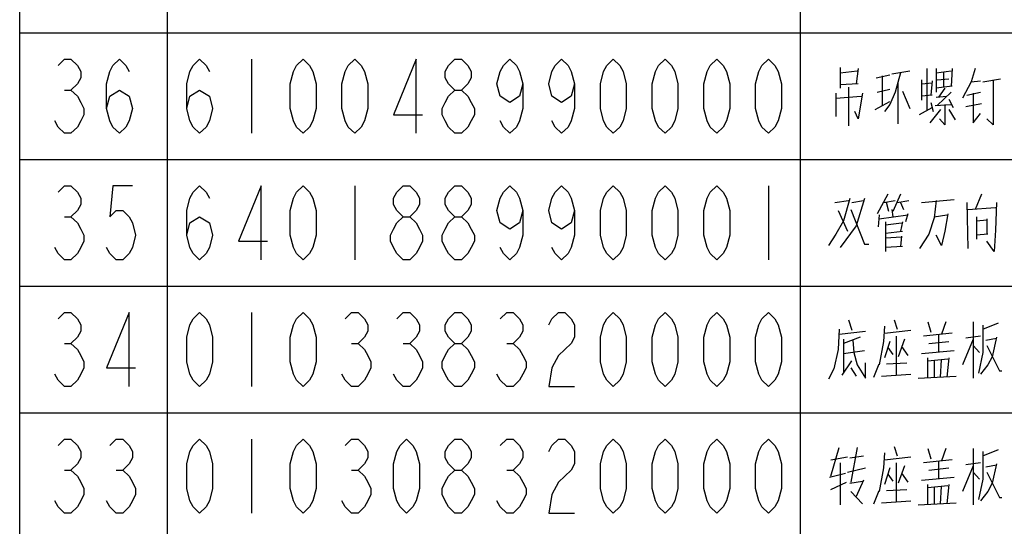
# Model space of a CAD drawing. Header units: millimetres. Extents: x 0 to 5902, y 0 to 4136.
# Tile 17 of 59: x 4934 to 5167, y 1113 to 1233. Entities that reach past the tile are written whole.
import ezdxf

# ---------------------------------------------------------------- set-up
doc = ezdxf.new("R2010")
doc.units = ezdxf.units.MM
doc.header["$LTSCALE"] = 81.675
doc.layers.get('0').update_dxf_attribs({"linetype": 'CONTINUOUS'})
doc.layers.add('010008340000_DXF_TABLE', color=7, linetype='CONTINUOUS')

# ---------------------------------------------------------------- blocks, each defined once
blk = doc.blocks.new('TABLE_BL0', base_point=(5418.04, 2054.83))
at = {"layer": '010008340000_DXF_TABLE', "color": 2, "linetype": 'Continuous'}
for p, q in [((4934.17, 330.25), (4934.17, 3780.25)), ((4969.17, 330.25), (4969.17, 3780.25)), ((5119.17, 330.25), (5119.17, 3780.25)), ((4934.17, 1230.25), (5894.17, 1230.25)), ((4934.17, 1200.25), (5894.17, 1200.25)), ((4934.17, 1170.25), (5894.17, 1170.25)), ((4934.17, 1140.25), (5894.17, 1140.25))]:
    blk.add_line(p, q, dxfattribs=at)
at = {"layer": '010008340000_DXF_TABLE', "color": 5, "linetype": 'Continuous'}
for p, q in [((4989.04, 1224), (4989.04, 1206.5)), ((5128.54, 1222.03), (5128.54, 1217.19)), ((5128.54, 1220.82), (5132.54, 1221.3)), ((5132.79, 1221.79), (5132.29, 1218.16)), ((5137.04, 1219.61), (5140.29, 1220.34)), ((5138.54, 1213.08), (5138.54, 1220.09)), ((5140.79, 1220.58), (5145.04, 1221.3)), ((5149.04, 1221.79), (5149.04, 1211.87)), ((5151.29, 1221.79), (5151.29, 1216.22)), ((5151.29, 1220.82), (5154.79, 1221.3)), ((5153.04, 1221.06), (5153.04, 1217.43)), ((5155.04, 1221.79), (5154.79, 1217.67)), ((5132.79, 1218.16), (5128.54, 1217.92)), ((5142.29, 1208.72), (5142.29, 1218.4)), ((5147.79, 1219.13), (5147.79, 1214.29)), ((5147.79, 1218.16), (5150.29, 1218.4)), ((5150.29, 1218.88), (5150.04, 1215.5)), ((5155.04, 1217.67), (5151.29, 1217.19)), ((5151.54, 1219.13), (5154.29, 1219.37)), ((5159.54, 1218.64), (5161.79, 1218.88)), ((5162.29, 1218.64), (5166.54, 1219.37)), ((4944.78, 1216.71), (4946.31, 1216.71)), ((5127.54, 1215.98), (5127.54, 1210.42)), ((5127.54, 1214.77), (5133.54, 1215.25)), ((5130.54, 1217.43), (5130.54, 1208.24)), ((5137.29, 1216.22), (5140.29, 1216.95)), ((5143.29, 1216.46), (5145.04, 1212.35)), ((5150.29, 1215.5), (5147.79, 1215.25)), ((5151.29, 1215.01), (5153.79, 1215.25)), ((5154.79, 1216.22), (5151.54, 1213.08)), ((5153.29, 1217.19), (5151.79, 1215.01)), ((5158.54, 1215.5), (5161.79, 1216.22)), ((5136.79, 1212.11), (5140.29, 1214.04)), ((5150.04, 1213.8), (5150.54, 1211.63)), ((5151.04, 1213.08), (5154.79, 1213.32)), ((5154.29, 1214.53), (5155.29, 1212.59)), ((5158.29, 1212.83), (5162.04, 1213.56)), ((5147.29, 1210.9), (5150.29, 1212.59)), ((5152.29, 1212.11), (5149.79, 1208.96)), ((5154.29, 1212.11), (5155.79, 1209.69)), ((5013.54, 1194), (5013.54, 1176.5)), ((5111.54, 1194), (5111.54, 1176.5)), ((5139.79, 1192.03), (5137.29, 1187.43)), ((5142.79, 1192.03), (5141.04, 1187.92)), ((5162.04, 1192.03), (5160.54, 1188.4)), ((5127.29, 1190.09), (5130.54, 1190.58)), ((5131.29, 1190.09), (5134.04, 1190.58)), ((5138.79, 1190.09), (5141.54, 1190.58)), ((5140.04, 1187.92), (5139.54, 1190.09)), ((5142.04, 1190.09), (5144.79, 1190.58)), ((5142.79, 1190.09), (5143.54, 1188.4)), ((5147.79, 1190.09), (5155.54, 1190.82)), ((5158.54, 1190.09), (5158.79, 1179.21)), ((5128.04, 1188.16), (5130.29, 1183.32)), ((5140.79, 1188.4), (5141.04, 1186.71)), ((5144.54, 1187.43), (5144.04, 1185.5)), ((5158.79, 1188.4), (5165.29, 1188.88)), ((4944.78, 1186.71), (4946.31, 1186.71)), ((5137.79, 1187.19), (5137.54, 1184.29)), ((5137.79, 1186.22), (5144.54, 1187.19)), ((5139.29, 1185.5), (5139.29, 1178.48)), ((5139.29, 1184.77), (5143.04, 1185.25)), ((5143.29, 1185.5), (5142.79, 1183.32)), ((5150.79, 1186.71), (5153.79, 1187.19)), ((5160.79, 1186.71), (5160.79, 1181.38)), ((5160.79, 1185.74), (5163.29, 1185.98)), ((5163.29, 1186.22), (5163.29, 1182.59)), ((5139.29, 1182.83), (5143.29, 1183.32)), ((5163.54, 1182.59), (5160.79, 1182.35)), ((5143.04, 1181.87), (5139.29, 1181.63)), ((5143.04, 1182.11), (5142.79, 1179.69)), ((5152.54, 1179.93), (5151.29, 1182.35)), ((5143.29, 1179.69), (5139.29, 1179.45)), ((4989.04, 1164), (4989.04, 1146.5)), ((5130.54, 1162.27), (5131.29, 1159.85)), ((5141.29, 1162.27), (5142.04, 1160.09)), ((5149.29, 1161.79), (5150.04, 1159.37)), ((5153.54, 1161.79), (5152.54, 1158.88)), ((5160.04, 1161.79), (5160.04, 1148.48)), ((5128.29, 1158.88), (5134.54, 1159.61)), ((5139.04, 1159.13), (5145.29, 1159.85)), ((5162.29, 1160.09), (5166.04, 1161.54)), ((5133.29, 1158.16), (5129.29, 1156.71)), ((5129.29, 1157.67), (5129.29, 1149.69)), ((5140.29, 1157.19), (5139.04, 1153.32)), ((5141.79, 1158.4), (5141.79, 1149.21)), ((5143.79, 1157.67), (5142.29, 1153.56)), ((5155.04, 1159.13), (5148.29, 1158.4)), ((5149.54, 1156.71), (5154.29, 1157.19)), ((5151.79, 1158.88), (5151.79, 1154.53)), ((5160.04, 1157.67), (5157.54, 1151.63)), ((5161.79, 1158.4), (5158.29, 1157.92)), ((5163.04, 1157.43), (5165.54, 1157.92)), ((4944.78, 1156.71), (4946.31, 1156.71)), ((5012.78, 1156.71), (5014.31, 1156.71)), ((5025.03, 1156.71), (5026.56, 1156.71)), ((5049.53, 1156.71), (5051.06, 1156.71)), ((5129.29, 1154.29), (5134.29, 1155.01)), ((5139.79, 1155.74), (5141.04, 1154.04)), ((5143.04, 1155.98), (5144.54, 1153.8)), ((5147.79, 1154.29), (5155.54, 1155.01)), ((5160.04, 1156.22), (5161.54, 1154.53)), ((5129.04, 1149.21), (5131.29, 1152.59)), ((5149.29, 1148.72), (5149.29, 1153.32)), ((5149.29, 1152.59), (5154.04, 1153.08)), ((5150.79, 1152.59), (5150.79, 1148.72)), ((5152.29, 1148.72), (5152.54, 1152.83)), ((5154.29, 1153.32), (5153.79, 1148.72)), ((5131.04, 1150.9), (5132.29, 1148.96)), ((5136.54, 1148.72), (5137.79, 1151.87)), ((5139.54, 1151.87), (5144.29, 1152.11)), ((5138.29, 1148.96), (5145.29, 1149.45)), ((5147.04, 1148.48), (5156.04, 1148.96)), ((4989.04, 1134), (4989.04, 1116.5)), ((5126.29, 1125.25), (5128.29, 1132.03)), ((5132.54, 1132.03), (5131.04, 1123.8)), ((5141.29, 1132.27), (5142.04, 1130.09)), ((5149.29, 1131.79), (5150.04, 1129.37)), ((5153.54, 1131.79), (5152.54, 1128.88)), ((5160.04, 1131.79), (5160.04, 1118.48)), ((5162.29, 1130.09), (5166.04, 1131.54)), ((5126.29, 1129.13), (5130.29, 1129.85)), ((5130.79, 1129.61), (5134.04, 1130.09)), ((5139.04, 1129.13), (5145.29, 1129.85)), ((5155.04, 1129.13), (5148.29, 1128.4)), ((4944.78, 1126.71), (4946.31, 1126.71)), ((4957.03, 1126.71), (4958.56, 1126.71)), ((5012.78, 1126.71), (5014.31, 1126.71)), ((5049.53, 1126.71), (5051.06, 1126.71)), ((5128.54, 1128.4), (5128.54, 1118.48)), ((5130.29, 1126.22), (5134.54, 1127.19)), ((5140.29, 1127.19), (5139.04, 1123.32)), ((5141.79, 1128.4), (5141.79, 1119.21)), ((5143.79, 1127.67), (5142.29, 1123.56)), ((5149.54, 1126.71), (5154.29, 1127.19)), ((5151.79, 1128.88), (5151.79, 1124.53)), ((5160.04, 1127.67), (5157.54, 1121.63)), ((5161.79, 1128.4), (5158.29, 1127.92)), ((5163.04, 1127.43), (5165.54, 1127.92)), ((5126.04, 1125.01), (5129.79, 1125.98)), ((5134.04, 1124.29), (5132.29, 1120.42)), ((5139.79, 1125.74), (5141.04, 1124.04)), ((5143.04, 1125.98), (5144.54, 1123.8)), ((5147.79, 1124.29), (5155.54, 1125.01)), ((5160.04, 1126.22), (5161.54, 1124.53)), ((5126.29, 1122.11), (5130.04, 1123.8)), ((5130.79, 1123.56), (5133.79, 1124.04)), ((5139.54, 1121.87), (5144.29, 1122.11)), ((5149.29, 1118.72), (5149.29, 1123.32)), ((5149.29, 1122.59), (5154.04, 1123.08)), ((5150.79, 1122.59), (5150.79, 1118.72)), ((5152.29, 1118.72), (5152.54, 1122.83)), ((5154.29, 1123.32), (5153.79, 1118.72)), ((5131.04, 1121.63), (5133.79, 1118.72)), ((5136.54, 1118.72), (5137.79, 1121.87)), ((5138.29, 1118.96), (5145.29, 1119.45)), ((5147.04, 1118.48), (5156.04, 1118.96))]:
    blk.add_line(p, q, dxfattribs=at)
for points in [[(4943.25, 1222.55), (4944.78, 1224), (4946.31, 1224), (4947.84, 1222.55), (4948.61, 1221.09), (4948.61, 1219.63), (4947.84, 1218.17), (4946.31, 1216.71), (4947.84, 1215.25), (4948.61, 1213.8), (4949.37, 1212.34), (4949.37, 1210.88), (4948.61, 1209.42), (4947.84, 1207.96), (4946.31, 1206.5), (4944.78, 1206.5), (4943.25, 1207.96), (4942.48, 1209.42)], [(4954.73, 1212.34), (4955.5, 1215.25), (4957.79, 1216.71), (4960.09, 1215.25), (4960.86, 1212.34), (4960.09, 1209.42), (4959.32, 1207.96), (4957.79, 1206.5), (4956.26, 1207.96), (4955.5, 1209.42), (4954.73, 1212.34), (4954.73, 1218.17), (4955.5, 1221.09), (4956.26, 1222.55), (4957.79, 1224), (4959.32, 1222.55), (4960.09, 1221.09)], [(4973.73, 1212.34), (4974.5, 1215.25), (4976.79, 1216.71), (4979.09, 1215.25), (4979.86, 1212.34), (4979.09, 1209.42), (4978.33, 1207.96), (4976.79, 1206.5), (4975.26, 1207.96), (4974.5, 1209.42), (4973.73, 1212.34), (4973.73, 1218.17), (4974.5, 1221.09), (4975.26, 1222.55), (4976.79, 1224), (4978.33, 1222.55), (4979.09, 1221.09)], [(5001.29, 1206.5), (4999.76, 1207.96), (4999, 1209.42), (4998.23, 1212.34), (4998.23, 1218.17), (4999, 1221.09), (4999.76, 1222.55), (5001.29, 1224), (5002.83, 1222.55), (5003.59, 1221.09), (5004.36, 1218.17), (5004.36, 1212.34), (5003.59, 1209.42), (5002.83, 1207.96), (5001.29, 1206.5)], [(5013.54, 1206.5), (5012.01, 1207.96), (5011.25, 1209.42), (5010.48, 1212.34), (5010.48, 1218.17), (5011.25, 1221.09), (5012.01, 1222.55), (5013.54, 1224), (5015.08, 1222.55), (5015.84, 1221.09), (5016.61, 1218.17), (5016.61, 1212.34), (5015.84, 1209.42), (5015.08, 1207.96), (5013.54, 1206.5)], [(5028.09, 1206.5), (5028.09, 1224), (5022.73, 1210.88), (5029.62, 1210.88)], [(5037.28, 1216.71), (5035.75, 1218.17), (5034.98, 1219.63), (5034.98, 1221.09), (5035.75, 1222.55), (5037.28, 1224), (5038.81, 1224), (5040.34, 1222.55), (5041.11, 1221.09), (5041.11, 1219.63), (5040.34, 1218.17), (5038.81, 1216.71)], [(5053.36, 1218.17), (5052.59, 1215.25), (5050.29, 1213.8), (5048, 1215.25), (5047.23, 1218.17), (5048, 1221.09), (5048.76, 1222.55), (5050.29, 1224), (5051.83, 1222.55), (5052.59, 1221.09), (5053.36, 1218.17), (5053.36, 1212.34), (5052.59, 1209.42), (5051.83, 1207.96), (5050.29, 1206.5), (5048.76, 1207.96), (5048, 1209.42)], [(5065.61, 1218.17), (5064.84, 1215.25), (5062.54, 1213.8), (5060.25, 1215.25), (5059.48, 1218.17), (5060.25, 1221.09), (5061.01, 1222.55), (5062.54, 1224), (5064.08, 1222.55), (5064.84, 1221.09), (5065.61, 1218.17), (5065.61, 1212.34), (5064.84, 1209.42), (5064.08, 1207.96), (5062.54, 1206.5), (5061.01, 1207.96), (5060.25, 1209.42)], [(5074.79, 1206.5), (5073.26, 1207.96), (5072.5, 1209.42), (5071.73, 1212.34), (5071.73, 1218.17), (5072.5, 1221.09), (5073.26, 1222.55), (5074.79, 1224), (5076.33, 1222.55), (5077.09, 1221.09), (5077.86, 1218.17), (5077.86, 1212.34), (5077.09, 1209.42), (5076.33, 1207.96), (5074.79, 1206.5)], [(5087.04, 1206.5), (5085.51, 1207.96), (5084.75, 1209.42), (5083.98, 1212.34), (5083.98, 1218.17), (5084.75, 1221.09), (5085.51, 1222.55), (5087.04, 1224), (5088.58, 1222.55), (5089.34, 1221.09), (5090.11, 1218.17), (5090.11, 1212.34), (5089.34, 1209.42), (5088.58, 1207.96), (5087.04, 1206.5)], [(5099.29, 1206.5), (5097.76, 1207.96), (5097, 1209.42), (5096.23, 1212.34), (5096.23, 1218.17), (5097, 1221.09), (5097.76, 1222.55), (5099.29, 1224), (5100.83, 1222.55), (5101.59, 1221.09), (5102.36, 1218.17), (5102.36, 1212.34), (5101.59, 1209.42), (5100.83, 1207.96), (5099.29, 1206.5)], [(5111.54, 1206.5), (5110.01, 1207.96), (5109.25, 1209.42), (5108.48, 1212.34), (5108.48, 1218.17), (5109.25, 1221.09), (5110.01, 1222.55), (5111.54, 1224), (5113.08, 1222.55), (5113.84, 1221.09), (5114.61, 1218.17), (5114.61, 1212.34), (5113.84, 1209.42), (5113.08, 1207.96), (5111.54, 1206.5)], [(5142.79, 1220.82), (5141.54, 1216.22), (5140.29, 1213.32), (5139.04, 1211.63)], [(5160.54, 1221.79), (5159.54, 1218.64), (5157.54, 1214.77)], [(5164.79, 1219.13), (5164.79, 1208.48), (5163.29, 1209.93)], [(5037.28, 1206.5), (5035.75, 1207.96), (5034.98, 1209.42), (5034.22, 1210.88), (5034.22, 1212.34), (5034.98, 1213.8), (5035.75, 1215.25), (5037.28, 1216.71), (5038.81, 1216.71), (5040.34, 1215.25), (5041.11, 1213.8), (5041.87, 1212.34), (5041.87, 1210.88), (5041.11, 1209.42), (5040.34, 1207.96), (5038.81, 1206.5), (5037.28, 1206.5)], [(5133.79, 1215.98), (5132.79, 1209.93), (5132.04, 1211.63)], [(5160.04, 1215.98), (5160.04, 1208.96), (5161.79, 1211.14)], [(5153.29, 1213.32), (5153.29, 1208.48), (5152.04, 1209.93)], [(4943.25, 1192.55), (4944.78, 1194), (4946.31, 1194), (4947.84, 1192.55), (4948.61, 1191.09), (4948.61, 1189.63), (4947.84, 1188.17), (4946.31, 1186.71), (4947.84, 1185.25), (4948.61, 1183.8), (4949.37, 1182.34), (4949.37, 1180.88), (4948.61, 1179.42), (4947.84, 1177.96), (4946.31, 1176.5), (4944.78, 1176.5), (4943.25, 1177.96), (4942.48, 1179.42)], [(4960.86, 1194), (4956.26, 1194), (4955.5, 1186.71), (4957.03, 1188.17), (4958.56, 1188.17), (4960.09, 1186.71), (4960.86, 1185.25), (4961.62, 1182.34), (4960.86, 1179.42), (4960.09, 1177.96), (4958.56, 1176.5), (4957.03, 1176.5), (4955.5, 1177.96), (4954.73, 1179.42)], [(4973.73, 1182.34), (4974.5, 1185.25), (4976.79, 1186.71), (4979.09, 1185.25), (4979.86, 1182.34), (4979.09, 1179.42), (4978.33, 1177.96), (4976.79, 1176.5), (4975.26, 1177.96), (4974.5, 1179.42), (4973.73, 1182.34), (4973.73, 1188.17), (4974.5, 1191.09), (4975.26, 1192.55), (4976.79, 1194), (4978.33, 1192.55), (4979.09, 1191.09)], [(4991.34, 1176.5), (4991.34, 1194), (4985.98, 1180.88), (4992.87, 1180.88)], [(5001.29, 1176.5), (4999.76, 1177.96), (4999, 1179.42), (4998.23, 1182.34), (4998.23, 1188.17), (4999, 1191.09), (4999.76, 1192.55), (5001.29, 1194), (5002.83, 1192.55), (5003.59, 1191.09), (5004.36, 1188.17), (5004.36, 1182.34), (5003.59, 1179.42), (5002.83, 1177.96), (5001.29, 1176.5)], [(5025.03, 1186.71), (5023.5, 1188.17), (5022.73, 1189.63), (5022.73, 1191.09), (5023.5, 1192.55), (5025.03, 1194), (5026.56, 1194), (5028.09, 1192.55), (5028.86, 1191.09), (5028.86, 1189.63), (5028.09, 1188.17), (5026.56, 1186.71)], [(5037.28, 1186.71), (5035.75, 1188.17), (5034.98, 1189.63), (5034.98, 1191.09), (5035.75, 1192.55), (5037.28, 1194), (5038.81, 1194), (5040.34, 1192.55), (5041.11, 1191.09), (5041.11, 1189.63), (5040.34, 1188.17), (5038.81, 1186.71)], [(5053.36, 1188.17), (5052.59, 1185.25), (5050.29, 1183.8), (5048, 1185.25), (5047.23, 1188.17), (5048, 1191.09), (5048.76, 1192.55), (5050.29, 1194), (5051.83, 1192.55), (5052.59, 1191.09), (5053.36, 1188.17), (5053.36, 1182.34), (5052.59, 1179.42), (5051.83, 1177.96), (5050.29, 1176.5), (5048.76, 1177.96), (5048, 1179.42)], [(5065.61, 1188.17), (5064.84, 1185.25), (5062.54, 1183.8), (5060.25, 1185.25), (5059.48, 1188.17), (5060.25, 1191.09), (5061.01, 1192.55), (5062.54, 1194), (5064.08, 1192.55), (5064.84, 1191.09), (5065.61, 1188.17), (5065.61, 1182.34), (5064.84, 1179.42), (5064.08, 1177.96), (5062.54, 1176.5), (5061.01, 1177.96), (5060.25, 1179.42)], [(5074.79, 1176.5), (5073.26, 1177.96), (5072.5, 1179.42), (5071.73, 1182.34), (5071.73, 1188.17), (5072.5, 1191.09), (5073.26, 1192.55), (5074.79, 1194), (5076.33, 1192.55), (5077.09, 1191.09), (5077.86, 1188.17), (5077.86, 1182.34), (5077.09, 1179.42), (5076.33, 1177.96), (5074.79, 1176.5)], [(5087.04, 1176.5), (5085.51, 1177.96), (5084.75, 1179.42), (5083.98, 1182.34), (5083.98, 1188.17), (5084.75, 1191.09), (5085.51, 1192.55), (5087.04, 1194), (5088.58, 1192.55), (5089.34, 1191.09), (5090.11, 1188.17), (5090.11, 1182.34), (5089.34, 1179.42), (5088.58, 1177.96), (5087.04, 1176.5)], [(5099.29, 1176.5), (5097.76, 1177.96), (5097, 1179.42), (5096.23, 1182.34), (5096.23, 1188.17), (5097, 1191.09), (5097.76, 1192.55), (5099.29, 1194), (5100.83, 1192.55), (5101.59, 1191.09), (5102.36, 1188.17), (5102.36, 1182.34), (5101.59, 1179.42), (5100.83, 1177.96), (5099.29, 1176.5)], [(5130.79, 1191.06), (5129.29, 1185.74), (5127.54, 1182.59), (5125.79, 1179.93)], [(5134.29, 1191.06), (5132.29, 1184.53), (5128.54, 1179.45)], [(5151.29, 1190.58), (5150.79, 1186.46), (5149.54, 1182.59), (5147.29, 1179.21)], [(5165.54, 1190.09), (5165.29, 1183.56), (5165.04, 1178.48), (5163.29, 1180.9)], [(5131.04, 1188.4), (5134.29, 1180.17), (5135.29, 1180.17)], [(5154.04, 1187.43), (5153.29, 1183.32), (5152.54, 1179.93)], [(5025.03, 1176.5), (5023.5, 1177.96), (5022.73, 1179.42), (5021.97, 1180.88), (5021.97, 1182.34), (5022.73, 1183.8), (5023.5, 1185.25), (5025.03, 1186.71), (5026.56, 1186.71), (5028.09, 1185.25), (5028.86, 1183.8), (5029.62, 1182.34), (5029.62, 1180.88), (5028.86, 1179.42), (5028.09, 1177.96), (5026.56, 1176.5), (5025.03, 1176.5)], [(5037.28, 1176.5), (5035.75, 1177.96), (5034.98, 1179.42), (5034.22, 1180.88), (5034.22, 1182.34), (5034.98, 1183.8), (5035.75, 1185.25), (5037.28, 1186.71), (5038.81, 1186.71), (5040.34, 1185.25), (5041.11, 1183.8), (5041.87, 1182.34), (5041.87, 1180.88), (5041.11, 1179.42), (5040.34, 1177.96), (5038.81, 1176.5), (5037.28, 1176.5)], [(4943.25, 1162.55), (4944.78, 1164), (4946.31, 1164), (4947.84, 1162.55), (4948.61, 1161.09), (4948.61, 1159.63), (4947.84, 1158.17), (4946.31, 1156.71), (4947.84, 1155.25), (4948.61, 1153.8), (4949.37, 1152.34), (4949.37, 1150.88), (4948.61, 1149.42), (4947.84, 1147.96), (4946.31, 1146.5), (4944.78, 1146.5), (4943.25, 1147.96), (4942.48, 1149.42)], [(4960.09, 1146.5), (4960.09, 1164), (4954.73, 1150.88), (4961.62, 1150.88)], [(4976.79, 1146.5), (4975.26, 1147.96), (4974.5, 1149.42), (4973.73, 1152.34), (4973.73, 1158.17), (4974.5, 1161.09), (4975.26, 1162.55), (4976.79, 1164), (4978.33, 1162.55), (4979.09, 1161.09), (4979.86, 1158.17), (4979.86, 1152.34), (4979.09, 1149.42), (4978.33, 1147.96), (4976.79, 1146.5)], [(5001.29, 1146.5), (4999.76, 1147.96), (4999, 1149.42), (4998.23, 1152.34), (4998.23, 1158.17), (4999, 1161.09), (4999.76, 1162.55), (5001.29, 1164), (5002.83, 1162.55), (5003.59, 1161.09), (5004.36, 1158.17), (5004.36, 1152.34), (5003.59, 1149.42), (5002.83, 1147.96), (5001.29, 1146.5)], [(5011.25, 1162.55), (5012.78, 1164), (5014.31, 1164), (5015.84, 1162.55), (5016.61, 1161.09), (5016.61, 1159.63), (5015.84, 1158.17), (5014.31, 1156.71), (5015.84, 1155.25), (5016.61, 1153.8), (5017.37, 1152.34), (5017.37, 1150.88), (5016.61, 1149.42), (5015.84, 1147.96), (5014.31, 1146.5), (5012.78, 1146.5), (5011.25, 1147.96), (5010.48, 1149.42)], [(5023.5, 1162.55), (5025.03, 1164), (5026.56, 1164), (5028.09, 1162.55), (5028.86, 1161.09), (5028.86, 1159.63), (5028.09, 1158.17), (5026.56, 1156.71), (5028.09, 1155.25), (5028.86, 1153.8), (5029.62, 1152.34), (5029.62, 1150.88), (5028.86, 1149.42), (5028.09, 1147.96), (5026.56, 1146.5), (5025.03, 1146.5), (5023.5, 1147.96), (5022.73, 1149.42)], [(5037.28, 1156.71), (5035.75, 1158.17), (5034.98, 1159.63), (5034.98, 1161.09), (5035.75, 1162.55), (5037.28, 1164), (5038.81, 1164), (5040.34, 1162.55), (5041.11, 1161.09), (5041.11, 1159.63), (5040.34, 1158.17), (5038.81, 1156.71)], [(5048, 1162.55), (5049.53, 1164), (5051.06, 1164), (5052.59, 1162.55), (5053.36, 1161.09), (5053.36, 1159.63), (5052.59, 1158.17), (5051.06, 1156.71), (5052.59, 1155.25), (5053.36, 1153.8), (5054.12, 1152.34), (5054.12, 1150.88), (5053.36, 1149.42), (5052.59, 1147.96), (5051.06, 1146.5), (5049.53, 1146.5), (5048, 1147.96), (5047.23, 1149.42)], [(5059.48, 1161.09), (5060.25, 1162.55), (5061.78, 1164), (5063.31, 1164), (5064.84, 1162.55), (5065.61, 1161.09), (5065.61, 1158.17), (5064.84, 1156.71), (5063.31, 1155.25), (5061.78, 1153.8), (5060.25, 1150.88), (5059.48, 1146.5), (5065.61, 1146.5)], [(5074.79, 1146.5), (5073.26, 1147.96), (5072.5, 1149.42), (5071.73, 1152.34), (5071.73, 1158.17), (5072.5, 1161.09), (5073.26, 1162.55), (5074.79, 1164), (5076.33, 1162.55), (5077.09, 1161.09), (5077.86, 1158.17), (5077.86, 1152.34), (5077.09, 1149.42), (5076.33, 1147.96), (5074.79, 1146.5)], [(5087.04, 1146.5), (5085.51, 1147.96), (5084.75, 1149.42), (5083.98, 1152.34), (5083.98, 1158.17), (5084.75, 1161.09), (5085.51, 1162.55), (5087.04, 1164), (5088.58, 1162.55), (5089.34, 1161.09), (5090.11, 1158.17), (5090.11, 1152.34), (5089.34, 1149.42), (5088.58, 1147.96), (5087.04, 1146.5)], [(5099.29, 1146.5), (5097.76, 1147.96), (5097, 1149.42), (5096.23, 1152.34), (5096.23, 1158.17), (5097, 1161.09), (5097.76, 1162.55), (5099.29, 1164), (5100.83, 1162.55), (5101.59, 1161.09), (5102.36, 1158.17), (5102.36, 1152.34), (5101.59, 1149.42), (5100.83, 1147.96), (5099.29, 1146.5)], [(5111.54, 1146.5), (5110.01, 1147.96), (5109.25, 1149.42), (5108.48, 1152.34), (5108.48, 1158.17), (5109.25, 1161.09), (5110.01, 1162.55), (5111.54, 1164), (5113.08, 1162.55), (5113.84, 1161.09), (5114.61, 1158.17), (5114.61, 1152.34), (5113.84, 1149.42), (5113.08, 1147.96), (5111.54, 1146.5)], [(5128.29, 1160.09), (5128.04, 1155.25), (5127.04, 1150.66), (5125.79, 1148.24)], [(5139.04, 1160.82), (5138.79, 1157.19), (5137.79, 1151.63)], [(5162.29, 1161.06), (5162.29, 1154.53), (5161.29, 1149.69)], [(5131.54, 1157.43), (5131.79, 1154.53), (5132.54, 1151.63), (5134.54, 1148.48), (5134.54, 1152.11)], [(5165.54, 1158.16), (5164.54, 1153.56), (5163.54, 1151.63), (5161.79, 1149.45)], [(5037.28, 1146.5), (5035.75, 1147.96), (5034.98, 1149.42), (5034.22, 1150.88), (5034.22, 1152.34), (5034.98, 1153.8), (5035.75, 1155.25), (5037.28, 1156.71), (5038.81, 1156.71), (5040.34, 1155.25), (5041.11, 1153.8), (5041.87, 1152.34), (5041.87, 1150.88), (5041.11, 1149.42), (5040.34, 1147.96), (5038.81, 1146.5), (5037.28, 1146.5)], [(5163.29, 1156.22), (5166.29, 1150.17), (5166.79, 1150.17)], [(4943.25, 1132.55), (4944.78, 1134), (4946.31, 1134), (4947.84, 1132.55), (4948.61, 1131.09), (4948.61, 1129.63), (4947.84, 1128.17), (4946.31, 1126.71), (4947.84, 1125.25), (4948.61, 1123.8), (4949.37, 1122.34), (4949.37, 1120.88), (4948.61, 1119.42), (4947.84, 1117.96), (4946.31, 1116.5), (4944.78, 1116.5), (4943.25, 1117.96), (4942.48, 1119.42)], [(4955.5, 1132.55), (4957.03, 1134), (4958.56, 1134), (4960.09, 1132.55), (4960.86, 1131.09), (4960.86, 1129.63), (4960.09, 1128.17), (4958.56, 1126.71), (4960.09, 1125.25), (4960.86, 1123.8), (4961.62, 1122.34), (4961.62, 1120.88), (4960.86, 1119.42), (4960.09, 1117.96), (4958.56, 1116.5), (4957.03, 1116.5), (4955.5, 1117.96), (4954.73, 1119.42)], [(4976.79, 1116.5), (4975.26, 1117.96), (4974.5, 1119.42), (4973.73, 1122.34), (4973.73, 1128.17), (4974.5, 1131.09), (4975.26, 1132.55), (4976.79, 1134), (4978.33, 1132.55), (4979.09, 1131.09), (4979.86, 1128.17), (4979.86, 1122.34), (4979.09, 1119.42), (4978.33, 1117.96), (4976.79, 1116.5)], [(5001.29, 1116.5), (4999.76, 1117.96), (4999, 1119.42), (4998.23, 1122.34), (4998.23, 1128.17), (4999, 1131.09), (4999.76, 1132.55), (5001.29, 1134), (5002.83, 1132.55), (5003.59, 1131.09), (5004.36, 1128.17), (5004.36, 1122.34), (5003.59, 1119.42), (5002.83, 1117.96), (5001.29, 1116.5)], [(5011.25, 1132.55), (5012.78, 1134), (5014.31, 1134), (5015.84, 1132.55), (5016.61, 1131.09), (5016.61, 1129.63), (5015.84, 1128.17), (5014.31, 1126.71), (5015.84, 1125.25), (5016.61, 1123.8), (5017.37, 1122.34), (5017.37, 1120.88), (5016.61, 1119.42), (5015.84, 1117.96), (5014.31, 1116.5), (5012.78, 1116.5), (5011.25, 1117.96), (5010.48, 1119.42)], [(5025.79, 1116.5), (5024.26, 1117.96), (5023.5, 1119.42), (5022.73, 1122.34), (5022.73, 1128.17), (5023.5, 1131.09), (5024.26, 1132.55), (5025.79, 1134), (5027.33, 1132.55), (5028.09, 1131.09), (5028.86, 1128.17), (5028.86, 1122.34), (5028.09, 1119.42), (5027.33, 1117.96), (5025.79, 1116.5)], [(5037.28, 1126.71), (5035.75, 1128.17), (5034.98, 1129.63), (5034.98, 1131.09), (5035.75, 1132.55), (5037.28, 1134), (5038.81, 1134), (5040.34, 1132.55), (5041.11, 1131.09), (5041.11, 1129.63), (5040.34, 1128.17), (5038.81, 1126.71)], [(5048, 1132.55), (5049.53, 1134), (5051.06, 1134), (5052.59, 1132.55), (5053.36, 1131.09), (5053.36, 1129.63), (5052.59, 1128.17), (5051.06, 1126.71), (5052.59, 1125.25), (5053.36, 1123.8), (5054.12, 1122.34), (5054.12, 1120.88), (5053.36, 1119.42), (5052.59, 1117.96), (5051.06, 1116.5), (5049.53, 1116.5), (5048, 1117.96), (5047.23, 1119.42)], [(5059.48, 1131.09), (5060.25, 1132.55), (5061.78, 1134), (5063.31, 1134), (5064.84, 1132.55), (5065.61, 1131.09), (5065.61, 1128.17), (5064.84, 1126.71), (5063.31, 1125.25), (5061.78, 1123.8), (5060.25, 1120.88), (5059.48, 1116.5), (5065.61, 1116.5)], [(5074.79, 1116.5), (5073.26, 1117.96), (5072.5, 1119.42), (5071.73, 1122.34), (5071.73, 1128.17), (5072.5, 1131.09), (5073.26, 1132.55), (5074.79, 1134), (5076.33, 1132.55), (5077.09, 1131.09), (5077.86, 1128.17), (5077.86, 1122.34), (5077.09, 1119.42), (5076.33, 1117.96), (5074.79, 1116.5)], [(5087.04, 1116.5), (5085.51, 1117.96), (5084.75, 1119.42), (5083.98, 1122.34), (5083.98, 1128.17), (5084.75, 1131.09), (5085.51, 1132.55), (5087.04, 1134), (5088.58, 1132.55), (5089.34, 1131.09), (5090.11, 1128.17), (5090.11, 1122.34), (5089.34, 1119.42), (5088.58, 1117.96), (5087.04, 1116.5)], [(5099.29, 1116.5), (5097.76, 1117.96), (5097, 1119.42), (5096.23, 1122.34), (5096.23, 1128.17), (5097, 1131.09), (5097.76, 1132.55), (5099.29, 1134), (5100.83, 1132.55), (5101.59, 1131.09), (5102.36, 1128.17), (5102.36, 1122.34), (5101.59, 1119.42), (5100.83, 1117.96), (5099.29, 1116.5)], [(5111.54, 1116.5), (5110.01, 1117.96), (5109.25, 1119.42), (5108.48, 1122.34), (5108.48, 1128.17), (5109.25, 1131.09), (5110.01, 1132.55), (5111.54, 1134), (5113.08, 1132.55), (5113.84, 1131.09), (5114.61, 1128.17), (5114.61, 1122.34), (5113.84, 1119.42), (5113.08, 1117.96), (5111.54, 1116.5)], [(5139.04, 1130.82), (5138.79, 1127.19), (5137.79, 1121.63)], [(5162.29, 1131.06), (5162.29, 1124.53), (5161.29, 1119.69)], [(5037.28, 1116.5), (5035.75, 1117.96), (5034.98, 1119.42), (5034.22, 1120.88), (5034.22, 1122.34), (5034.98, 1123.8), (5035.75, 1125.25), (5037.28, 1126.71), (5038.81, 1126.71), (5040.34, 1125.25), (5041.11, 1123.8), (5041.87, 1122.34), (5041.87, 1120.88), (5041.11, 1119.42), (5040.34, 1117.96), (5038.81, 1116.5), (5037.28, 1116.5)], [(5165.54, 1128.16), (5164.54, 1123.56), (5163.54, 1121.63), (5161.79, 1119.45)], [(5163.29, 1126.22), (5166.29, 1120.17), (5166.79, 1120.17)]]:
    blk.add_lwpolyline(points, dxfattribs=at)

msp = doc.modelspace()

# ---------------------------------------------------------------- block references
msp.add_blockref('TABLE_BL0', (5418.044, 2054.831))

doc.saveas('drawing.dxf')
